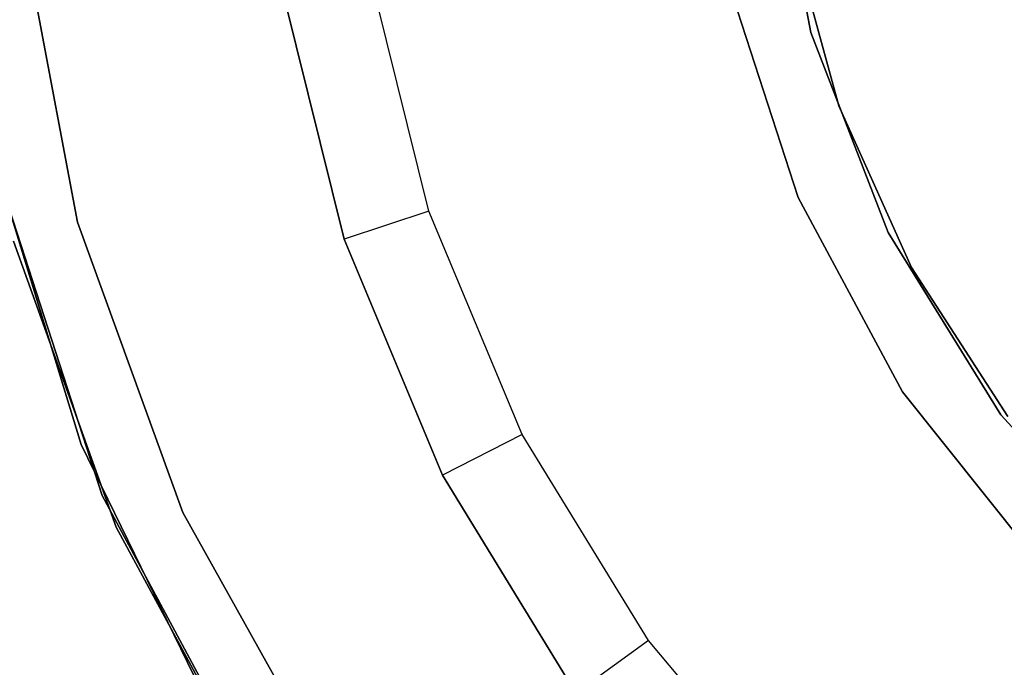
# Model space of a CAD drawing. Extents: x -129 to 129, y -127 to 130.
# Tile 158 of 188: x -43 to -21, y -20 to -6. Entities that reach past the tile are written whole.
import ezdxf

# ---------------------------------------------------------------- set-up
doc = ezdxf.new("R2010")
doc.units = 0
doc.header["$LTSCALE"] = 25.4
doc.layers.get('0').update_dxf_attribs({"linetype": 'CONTINUOUS'})

# ---------------------------------------------------------------- blocks, each defined once
blk = doc.blocks.new('NOME_B_PM2_STL')
at = {"color": 0}
for p, q in [((105.181, -7.115, 1648.862), (104.3, -2.399, 1648.862)), ((104.3, -2.399, 1654.862), (105.181, -7.115, 1654.862)), ((105.181, -7.115, 1648.862), (104.3, -2.399, 1648.862)), ((104.3, -2.399, 1654.862), (105.181, -7.115, 1654.862)), ((88.766, -11.353, 67.95), (87.482, -4.562, 67.95)), ((87.482, -4.562, 17.95), (88.766, -11.353, 17.95)), ((87.482, -4.562, 17.95), (88.766, -11.353, 17.95)), ((88.766, -11.353, 67.95), (87.482, -4.562, 67.95)), ((104.762, -4.931, 1651.862), (105.813, -8.755, 1651.862)), ((105.813, -8.755, 1650.862), (104.762, -4.931, 1650.862)), ((104.762, -4.931, 1651.862), (105.813, -8.755, 1651.862)), ((105.813, -8.755, 1650.862), (104.762, -4.931, 1650.862)), ((96.63, -11.11, 18.573), (95.327, -5.857, 18.573)), ((96.63, -11.11, 18.573), (95.327, -5.857, 18.573)), ((103.378, -6.119, 1724.862), (104.902, -10.808, 1724.862)), ((104.902, -10.808, 1648.862), (103.378, -6.119, 1648.862)), ((103.378, -6.119, 1724.862), (104.902, -10.808, 1724.862)), ((104.902, -10.808, 1648.862), (103.378, -6.119, 1648.862)), ((93.355, -6.189, 20.573), (94.731, -11.739, 20.573)), ((94.731, -11.739, 35.573), (93.355, -6.189, 35.573)), ((94.731, -11.739, 35.573), (93.355, -6.189, 35.573)), ((93.355, -6.189, 20.573), (94.731, -11.739, 20.573)), ((106.914, -11.589, 1648.862), (105.181, -7.115, 1648.862)), ((105.181, -7.115, 1648.862), (105.181, -7.115, 1654.862)), ((105.181, -7.115, 1654.862), (106.914, -11.589, 1654.862)), ((105.181, -7.115, 1648.862), (105.181, -7.115, 1654.862)), ((106.914, -11.589, 1648.862), (105.181, -7.115, 1648.862)), ((105.181, -7.115, 1654.862), (106.914, -11.589, 1654.862)), ((105.813, -8.755, 1651.862), (107.435, -12.373, 1651.862)), ((107.435, -12.373, 1650.862), (105.813, -8.755, 1650.862)), ((105.813, -8.755, 1651.862), (107.435, -12.373, 1651.862)), ((105.813, -8.755, 1651.862), (105.813, -8.755, 1650.862)), ((107.435, -12.373, 1650.862), (105.813, -8.755, 1650.862)), ((105.813, -8.755, 1651.862), (105.813, -8.755, 1650.862)), ((86.802, -9.665, 67.95), (88.848, -16.333, 67.95)), ((88.848, -16.333, 17.95), (86.802, -9.665, 17.95)), ((86.802, -9.665, 67.95), (88.848, -16.333, 67.95)), ((88.848, -16.333, 17.95), (86.802, -9.665, 17.95)), ((89.316, -17.47, 18.95), (86.853, -9.891, 18.95)), ((86.853, -9.891, 17.95), (89.316, -17.47, 17.95)), ((86.853, -9.891, 17.95), (89.316, -17.47, 17.95)), ((89.316, -17.47, 18.95), (86.853, -9.891, 18.95)), ((104.902, -10.808, 1724.862), (107.238, -15.15, 1724.862)), ((107.238, -15.15, 1648.862), (104.902, -10.808, 1648.862)), ((104.902, -10.808, 1724.862), (107.238, -15.15, 1724.862)), ((104.902, -10.808, 1724.862), (104.902, -10.808, 1648.862)), ((107.238, -15.15, 1648.862), (104.902, -10.808, 1648.862)), ((104.902, -10.808, 1724.862), (104.902, -10.808, 1648.862)), ((96.63, -11.11, 18.573), (94.731, -11.739, 20.573)), ((96.63, -11.11, 18.573), (94.731, -11.739, 20.573)), ((98.719, -16.103, 18.573), (96.63, -11.11, 18.573)), ((98.719, -16.103, 18.573), (96.63, -11.11, 18.573)), ((91.124, -17.851, 67.95), (88.766, -11.353, 67.95)), ((88.766, -11.353, 17.95), (91.124, -17.851, 17.95)), ((88.766, -11.353, 17.95), (91.124, -17.851, 17.95)), ((88.766, -11.353, 17.95), (88.766, -11.353, 67.95)), ((91.124, -17.851, 67.95), (88.766, -11.353, 67.95)), ((88.766, -11.353, 17.95), (88.766, -11.353, 67.95)), ((109.44, -15.668, 1648.862), (106.914, -11.589, 1648.862)), ((106.914, -11.589, 1648.862), (106.914, -11.589, 1654.862)), ((106.914, -11.589, 1654.862), (109.44, -15.668, 1654.862)), ((106.914, -11.589, 1648.862), (106.914, -11.589, 1654.862)), ((109.44, -15.668, 1648.862), (106.914, -11.589, 1648.862)), ((106.914, -11.589, 1654.862), (109.44, -15.668, 1654.862)), ((87.328, -11.778, 68.95), (89.628, -18.183, 68.95)), ((89.628, -18.183, 67.95), (87.328, -11.778, 67.95)), ((87.328, -11.778, 68.95), (89.628, -18.183, 68.95)), ((89.628, -18.183, 67.95), (87.328, -11.778, 67.95)), ((94.731, -11.739, 20.573), (94.731, -11.739, 35.573)), ((94.731, -11.739, 20.573), (96.939, -17.014, 20.573)), ((96.939, -17.014, 35.573), (94.731, -11.739, 35.573)), ((94.731, -11.739, 20.573), (94.731, -11.739, 35.573)), ((96.939, -17.014, 35.573), (94.731, -11.739, 35.573)), ((94.731, -11.739, 20.573), (96.939, -17.014, 20.573)), ((107.435, -12.373, 1651.862), (109.591, -15.701, 1651.862)), ((109.591, -15.701, 1650.862), (107.435, -12.373, 1650.862)), ((107.435, -12.373, 1651.862), (109.591, -15.701, 1651.862)), ((107.435, -12.373, 1651.862), (107.435, -12.373, 1650.862)), ((109.591, -15.701, 1650.862), (107.435, -12.373, 1650.862)), ((107.435, -12.373, 1651.862), (107.435, -12.373, 1650.862)), ((107.238, -15.15, 1724.862), (110.312, -19.004, 1724.862)), ((110.312, -19.004, 1648.862), (107.238, -15.15, 1648.862)), ((107.238, -15.15, 1724.862), (110.312, -19.004, 1724.862)), ((107.238, -15.15, 1724.862), (107.238, -15.15, 1648.862)), ((110.312, -19.004, 1648.862), (107.238, -15.15, 1648.862)), ((107.238, -15.15, 1724.862), (107.238, -15.15, 1648.862)), ((112.673, -19.214, 1648.862), (109.44, -15.668, 1648.862)), ((109.44, -15.668, 1648.862), (109.44, -15.668, 1654.862)), ((109.44, -15.668, 1654.862), (112.673, -19.214, 1654.862)), ((109.44, -15.668, 1648.862), (109.44, -15.668, 1654.862)), ((112.673, -19.214, 1648.862), (109.44, -15.668, 1648.862)), ((109.44, -15.668, 1654.862), (112.673, -19.214, 1654.862)), ((98.719, -16.103, 18.573), (96.939, -17.014, 20.573)), ((98.719, -16.103, 18.573), (96.939, -17.014, 20.573)), ((101.546, -20.718, 18.573), (98.719, -16.103, 18.573)), ((101.546, -20.718, 18.573), (98.719, -16.103, 18.573)), ((88.848, -16.333, 67.95), (91.912, -22.599, 67.95)), ((91.912, -22.599, 17.95), (88.848, -16.333, 17.95)), ((88.848, -16.333, 67.95), (91.912, -22.599, 67.95)), ((88.848, -16.333, 67.95), (88.848, -16.333, 17.95)), ((91.912, -22.599, 17.95), (88.848, -16.333, 17.95)), ((88.848, -16.333, 67.95), (88.848, -16.333, 17.95)), ((96.939, -17.014, 20.573), (96.939, -17.014, 35.573)), ((96.939, -17.014, 20.573), (99.926, -21.89, 20.573)), ((99.926, -21.89, 35.573), (96.939, -17.014, 35.573)), ((96.939, -17.014, 20.573), (96.939, -17.014, 35.573)), ((99.926, -21.89, 35.573), (96.939, -17.014, 35.573)), ((96.939, -17.014, 20.573), (99.926, -21.89, 20.573)), ((93.092, -24.487, 18.95), (89.316, -17.47, 18.95)), ((89.316, -17.47, 17.95), (93.092, -24.487, 17.95)), ((89.316, -17.47, 17.95), (93.092, -24.487, 17.95)), ((89.316, -17.47, 17.95), (89.316, -17.47, 18.95)), ((93.092, -24.487, 18.95), (89.316, -17.47, 18.95)), ((89.316, -17.47, 17.95), (89.316, -17.47, 18.95)), ((94.493, -23.886, 67.95), (91.124, -17.851, 67.95)), ((91.124, -17.851, 17.95), (94.493, -23.886, 17.95)), ((91.124, -17.851, 17.95), (94.493, -23.886, 17.95)), ((91.124, -17.851, 17.95), (91.124, -17.851, 67.95)), ((94.493, -23.886, 67.95), (91.124, -17.851, 67.95)), ((91.124, -17.851, 17.95), (91.124, -17.851, 67.95)), ((89.628, -18.183, 68.95), (92.879, -24.162, 68.95)), ((92.879, -24.162, 67.95), (89.628, -18.183, 67.95)), ((89.628, -18.183, 68.95), (92.879, -24.162, 68.95)), ((89.628, -18.183, 68.95), (89.628, -18.183, 67.95)), ((92.879, -24.162, 67.95), (89.628, -18.183, 67.95)), ((89.628, -18.183, 68.95), (89.628, -18.183, 67.95)), ((101.546, -20.718, 18.573), (99.926, -21.89, 20.573)), ((101.546, -20.718, 18.573), (99.926, -21.89, 20.573)), ((105.044, -24.847, 18.573), (101.546, -20.718, 18.573)), ((105.044, -24.847, 18.573), (101.546, -20.718, 18.573))]:
    blk.add_line(p, q, dxfattribs=at)

msp = doc.modelspace()

# ---------------------------------------------------------------- block references
at = {"color": 253}
msp.add_blockref('NOME_B_PM2_STL', (-130.189, 1.234, -1724.862), dxfattribs=at)

doc.saveas('drawing.dxf')
